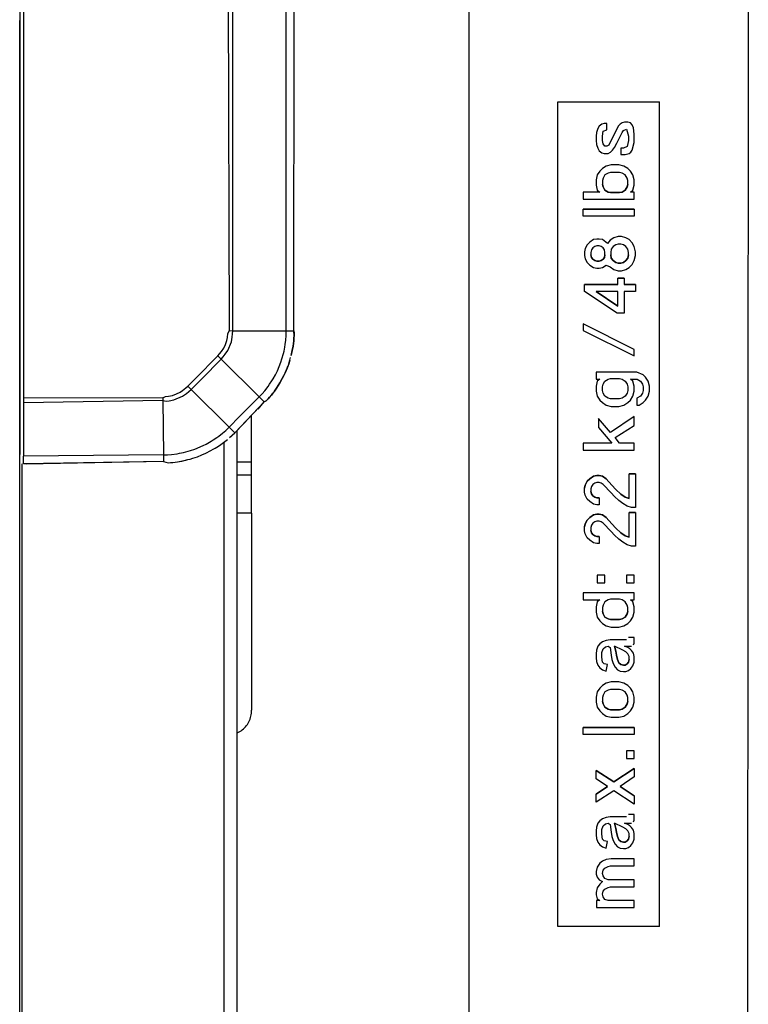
# Model space of a CAD drawing. Header units: millimetres. Extents: x -717 to 723, y -293 to 322.
# Tile 12 of 14: x 665 to 723, y -48 to 30. Entities that reach past the tile are written whole.
import ezdxf

# ---------------------------------------------------------------- set-up
doc = ezdxf.new("R2010")
doc.units = ezdxf.units.MM

# ---------------------------------------------------------------- blocks, each defined once
blk = doc.blocks.new('Rastblech__21', base_point=(682.456, -26.406))
at = {"color": 7, "linetype": 'Continuous'}
for p, q in [((683.606, -5.075), (683.606, -1.46)), ((683.606, -6.124), (683.606, -5.075)), ((683.606, -6.124), (682.456, -6.124)), ((683.606, -9.12), (683.606, -6.124)), ((683.606, -9.12), (683.606, -24.62)), ((682.456, -26.406), (682.782, -26.241)), ((682.456, -26.406), (682.782, -26.241))]:
    blk.add_line(p, q, dxfattribs=at)
at = {"color": 1, "linetype": 'Continuous'}
for p, q in [((682.456, -5.075), (683.606, -5.075)), ((683.606, -9.12), (682.456, -9.12))]:
    blk.add_line(p, q, dxfattribs=at)
at = {"color": 7, "linetype": 'Continuous'}
blk.add_spline([(682.782, -26.241), (683.127, -25.921), (683.388, -25.53), (683.551, -25.089), (683.606, -24.62)], degree=3, dxfattribs=at)
blk.add_spline([(682.782, -26.241), (683.127, -25.921), (683.388, -25.53), (683.551, -25.089), (683.606, -24.62)], degree=3, dxfattribs=at)
blk = doc.blocks.new('Gehäuserahmen_seitlich__22', base_point=(665.356, -268.574))
at = {"color": 7, "linetype": 'Continuous'}
for p, q in [((665.356, -268.574), (665.356, 29.621)), ((682.456, -238.177), (682.456, -2.618))]:
    blk.add_line(p, q, dxfattribs=at)
at = {"color": 1, "linetype": 'Continuous'}
for p, q in [((681.456, -237.193), (681.456, -3.52)), ((665.556, -235.591), (665.556, -5.245))]:
    blk.add_line(p, q, dxfattribs=at)
blk = doc.blocks.new('Seitenteil-links__23', base_point=(629.856, -292.589))
at = {"color": 1, "linetype": 'Continuous'}
for p, q in [((681.855, 5.233), (681.762, 41.468)), ((682.132, 5.219), (682.132, 41.495)), ((686.335, 5.217), (686.334, 41.493)), ((665.659, 30.776), (665.659, -0.067)), ((681.658, 4.469), (681.705, 4.684)), ((681.705, 4.684), (681.746, 5.014)), ((681.746, 5.014), (681.855, 5.233)), ((681.855, 5.233), (682.132, 5.219)), ((682.011, 4.362), (682.084, 4.725)), ((682.084, 4.725), (682.112, 4.972)), ((682.112, 4.972), (682.132, 5.219)), ((682.132, 5.219), (686.335, 5.217)), ((686.299, 4.496), (686.326, 4.852)), ((686.326, 4.852), (686.335, 5.217)), ((686.335, 5.217), (686.692, 5.217)), ((686.692, 5.217), (686.915, 5.215)), ((686.918, 4.438), (686.936, 4.654)), ((686.936, 4.654), (686.946, 4.813)), ((681.407, 3.856), (681.554, 4.153)), ((681.554, 4.153), (681.658, 4.469)), ((681.733, 3.683), (682.011, 4.362)), ((686.161, 3.627), (686.223, 3.94)), ((686.223, 3.94), (686.255, 4.141)), ((686.255, 4.141), (686.299, 4.496)), ((686.804, 3.661), (686.864, 4.005)), ((686.864, 4.005), (686.918, 4.438)), ((680.946, 3.242), (679.186, 1.463)), ((680.946, 3.242), (681.09, 3.408)), ((680.946, 3.242), (681.217, 2.989)), ((681.09, 3.408), (681.226, 3.581)), ((681.217, 2.989), (681.378, 3.177)), ((681.226, 3.581), (681.407, 3.856)), ((681.378, 3.177), (681.53, 3.373)), ((681.53, 3.373), (681.733, 3.683)), ((685.996, 3.009), (686.116, 3.437)), ((686.116, 3.437), (686.161, 3.627)), ((686.615, 2.905), (686.675, 3.113)), ((686.719, 3.28), (686.804, 3.661)), ((681.217, 2.989), (679.684, 1.439)), ((681.217, 2.989), (684.195, 0.025)), ((685.634, 2.081), (685.908, 2.747)), ((685.908, 2.747), (685.996, 3.009)), ((686.403, 2.284), (686.458, 2.438)), ((686.523, 2.612), (686.615, 2.905)), ((685.296, 1.446), (685.473, 1.759)), ((685.473, 1.759), (685.634, 2.081)), ((686.022, 1.464), (686.139, 1.693)), ((686.139, 1.693), (686.246, 1.921)), ((686.246, 1.921), (686.403, 2.284)), ((678.434, 0.727), (678.599, 0.874)), ((679.186, 1.463), (678.599, 0.874)), ((678.599, 0.874), (678.854, 0.605)), ((679.684, 1.439), (678.854, 0.605)), ((684.634, 0.508), (684.899, 0.847)), ((684.899, 0.847), (685.018, 1.013)), ((685.018, 1.013), (685.194, 1.279)), ((685.194, 1.279), (685.296, 1.446)), ((685.567, 0.711), (685.746, 0.985)), ((685.746, 0.985), (685.831, 1.125)), ((685.831, 1.125), (685.917, 1.274)), ((685.917, 1.274), (686.022, 1.464)), ((676.615, -0.063), (676.833, 0.049)), ((676.833, 0.049), (677.054, 0.076)), ((677.054, 0.076), (677.378, 0.144)), ((677.378, 0.144), (677.692, 0.252)), ((677.489, -0.209), (678.165, 0.078)), ((677.692, 0.252), (677.989, 0.403)), ((677.989, 0.403), (678.173, 0.524)), ((678.165, 0.078), (678.473, 0.286)), ((678.173, 0.524), (678.434, 0.727)), ((678.473, 0.286), (678.668, 0.442)), ((678.668, 0.442), (678.854, 0.605)), ((678.854, 0.605), (681.833, -2.359)), ((684.195, 0.025), (682.661, -1.523)), ((684.195, 0.025), (684.424, 0.266)), ((684.195, 0.025), (684.372, -0.151)), ((684.424, 0.266), (684.634, 0.508)), ((685.018, -0.004), (685.158, 0.162)), ((685.158, 0.162), (685.282, 0.319)), ((685.398, 0.473), (685.567, 0.711)), ((676.615, -0.063), (665.659, -0.067)), ((665.659, -0.067), (665.659, -0.438)), ((676.625, -0.25), (665.659, -0.438)), ((665.659, -0.438), (665.66, -4.633)), ((676.615, -0.063), (676.625, -0.25)), ((676.625, -0.25), (676.878, -0.318)), ((676.625, -0.25), (676.659, -4.537)), ((676.878, -0.318), (677.126, -0.287)), ((677.126, -0.287), (677.489, -0.209)), ((684.58, -0.356), (682.275, -2.799)), ((684.372, -0.151), (684.58, -0.356)), ((684.58, -0.356), (684.75, -0.3)), ((684.75, -0.3), (684.902, -0.137)), ((684.902, -0.137), (685.018, -0.004)), ((682.661, -1.523), (681.833, -2.359)), ((680.857, -3.185), (681.021, -3.065)), ((681.021, -3.065), (681.302, -2.843)), ((681.302, -2.843), (681.571, -2.609)), ((681.571, -2.609), (681.833, -2.359)), ((681.833, -2.359), (682.275, -2.799)), ((681.864, -3.185), (681.995, -3.068)), ((681.995, -3.068), (682.275, -2.799)), ((679.13, -4.09), (679.793, -3.81)), ((679.793, -3.81), (680.039, -3.686)), ((680.039, -3.686), (680.426, -3.467)), ((680.426, -3.467), (680.592, -3.363)), ((680.592, -3.363), (680.857, -3.185)), ((680.742, -4.008), (681.07, -3.797)), ((681.07, -3.797), (681.39, -3.57)), ((681.39, -3.57), (681.698, -3.327)), ((676.659, -4.537), (665.66, -4.633)), ((665.66, -4.994), (665.66, -4.633)), ((676.659, -4.537), (676.992, -4.527)), ((676.659, -4.537), (676.66, -4.74)), ((676.992, -4.527), (677.312, -4.503)), ((677.312, -4.503), (677.739, -4.449)), ((677.739, -4.449), (677.94, -4.415)), ((677.94, -4.415), (678.253, -4.35)), ((678.253, -4.35), (678.442, -4.303)), ((678.442, -4.303), (678.789, -4.205)), ((678.789, -4.205), (679.13, -4.09)), ((679.338, -4.682), (679.701, -4.539)), ((679.701, -4.539), (680.006, -4.403)), ((680.006, -4.403), (680.404, -4.202)), ((680.404, -4.202), (680.593, -4.096)), ((680.593, -4.096), (680.742, -4.008)), ((665.659, -5.236), (665.66, -4.994)), ((676.665, -5.07), (665.659, -5.236)), ((676.66, -4.74), (676.665, -5.07)), ((676.665, -5.07), (677.046, -5.154)), ((677.046, -5.154), (677.222, -5.142)), ((677.222, -5.142), (677.403, -5.126)), ((677.403, -5.126), (677.786, -5.078)), ((677.786, -5.078), (678.116, -5.021)), ((678.116, -5.021), (678.594, -4.913)), ((678.594, -4.913), (678.76, -4.868)), ((678.76, -4.868), (678.969, -4.807)), ((678.969, -4.807), (679.338, -4.682))]:
    blk.add_line(p, q, dxfattribs=at)
at = {"color": 7, "linetype": 'Continuous'}
for p, q in [((686.915, 5.215), (686.956, 41.492)), ((665.356, 30.548), (665.356, -0.032)), ((686.915, 5.215), (686.952, 5.027)), ((686.946, 4.813), (686.915, 5.215)), ((686.936, 4.654), (686.918, 4.438)), ((686.946, 4.813), (686.936, 4.654)), ((686.952, 5.027), (686.946, 4.813)), ((686.864, 4.005), (686.804, 3.661)), ((686.918, 4.438), (686.864, 4.005)), ((686.756, 3.436), (686.719, 3.28)), ((686.804, 3.661), (686.756, 3.436)), ((686.523, 2.612), (686.403, 2.284)), ((686.458, 2.438), (686.403, 2.284)), ((686.615, 2.905), (686.523, 2.612)), ((686.139, 1.693), (686.022, 1.464)), ((686.246, 1.921), (686.139, 1.693)), ((686.403, 2.284), (686.246, 1.921)), ((685.831, 1.125), (685.567, 0.711)), ((686.022, 1.464), (685.831, 1.125)), ((685.917, 1.274), (685.831, 1.125)), ((685.282, 0.319), (685.018, -0.004)), ((685.158, 0.162), (685.018, -0.004)), ((685.282, 0.319), (685.158, 0.162)), ((685.398, 0.473), (685.282, 0.319)), ((685.567, 0.711), (685.398, 0.473)), ((685.567, 0.711), (685.398, 0.473)), ((665.356, -0.032), (665.356, -0.358)), ((665.356, -0.358), (665.356, -4.511)), ((682.969, -2.102), (684.58, -0.356)), ((684.115, -0.946), (684.58, -0.356)), ((684.75, -0.3), (684.58, -0.356)), ((684.902, -0.137), (684.75, -0.3)), ((685.018, -0.004), (684.902, -0.137)), ((682.969, -2.102), (682.275, -2.799)), ((681.864, -3.185), (682.275, -2.799)), ((680.879, -3.924), (681.07, -3.797)), ((681.07, -3.797), (681.39, -3.57)), ((681.39, -3.57), (681.698, -3.327)), ((665.356, -4.964), (665.356, -4.511)), ((679.338, -4.682), (679.701, -4.539)), ((679.701, -4.539), (680.006, -4.403)), ((680.006, -4.403), (680.404, -4.202)), ((680.742, -4.008), (680.879, -3.924)), ((665.857, -5.263), (665.659, -5.236)), ((665.857, -5.263), (665.659, -5.236)), ((676.665, -5.07), (665.857, -5.263)), ((676.665, -5.07), (677.046, -5.154)), ((677.046, -5.154), (677.222, -5.142)), ((677.222, -5.142), (677.403, -5.126)), ((677.403, -5.126), (677.786, -5.078)), ((677.786, -5.078), (678.441, -4.952)), ((678.441, -4.952), (678.594, -4.913)), ((678.969, -4.807), (679.338, -4.682))]:
    blk.add_line(p, q, dxfattribs=at)
blk = doc.blocks.new('Seitenteil-links-kpl__1__24', base_point=(629.856, -292.589))
for name, p in [('Seitenteil-links__23', (629.856, -292.589)), ('Gehäuserahmen_seitlich__22', (665.356, -268.574)), ('Rastblech__21', (682.456, -26.406))]:
    blk.add_blockref(name, p)
blk = doc.blocks.new('Gehaeuse-kpl_-S120__37', base_point=(-650.344, -292.589))
blk.add_blockref('Seitenteil-links-kpl__1__24', (629.856, -292.589))
blk = doc.blocks.new('Tragrohr_drehen__60', base_point=(70.188, -146.494))
at = {"color": 7, "linetype": 'Continuous'}
for p, q in [((700.688, 38.673), (700.688, -70.798)), ((722.688, 38.58), (722.592, -70.891))]:
    blk.add_line(p, q, dxfattribs=at)
blk = doc.blocks.new('Träger-drehen__64', base_point=(70.188, -146.494))
blk.add_blockref('Tragrohr_drehen__60', (70.188, -146.494))
blk = doc.blocks.new('Hinweisschild-max_load__84', base_point=(707.705, -41.643))
at = {"color": 7, "linetype": 'Continuous'}
for p, q in [((707.705, 23.222), (715.705, 23.222)), ((707.705, -41.643), (707.705, 23.222)), ((707.705, 23.222), (715.705, 23.222)), ((715.705, -41.643), (715.705, 23.222)), ((710.855, 21.123), (710.755, 20.823)), ((710.855, 21.123), (710.755, 20.823)), ((710.955, 21.322), (710.855, 21.123)), ((710.955, 21.322), (710.855, 21.123)), ((711.155, 21.472), (710.955, 21.322)), ((711.155, 21.472), (710.955, 21.322)), ((711.355, 21.525), (711.155, 21.472)), ((711.355, 21.525), (711.155, 21.472)), ((711.205, 20.524), (711.255, 20.923)), ((711.255, 20.923), (711.555, 21.023)), ((711.555, 21.525), (711.355, 21.525)), ((711.555, 21.525), (711.355, 21.525)), ((711.555, 21.023), (711.555, 21.525)), ((712.455, 21.322), (711.705, 19.825)), ((712.455, 21.322), (711.705, 19.825)), ((712.605, 21.472), (712.455, 21.322)), ((712.605, 21.472), (712.455, 21.322)), ((712.755, 21.575), (712.605, 21.472)), ((712.755, 21.575), (712.605, 21.472)), ((712.955, 21.625), (712.755, 21.575)), ((712.955, 21.625), (712.755, 21.575)), ((712.755, 20.823), (712.855, 20.973)), ((712.855, 20.973), (713.105, 21.073)), ((713.205, 21.625), (712.955, 21.625)), ((713.205, 21.625), (712.955, 21.625)), ((713.105, 21.073), (713.255, 20.524)), ((713.405, 21.575), (713.205, 21.625)), ((713.405, 21.575), (713.205, 21.625)), ((713.555, 21.425), (713.405, 21.575)), ((713.555, 21.425), (713.405, 21.575)), ((713.655, 21.176), (713.555, 21.425)), ((713.655, 21.176), (713.555, 21.425)), ((713.705, 20.674), (713.655, 21.176)), ((713.705, 20.674), (713.655, 21.176)), ((710.755, 20.823), (710.705, 20.524)), ((710.755, 20.823), (710.705, 20.524)), ((710.705, 20.524), (710.705, 20.175)), ((710.705, 20.175), (710.755, 19.875)), ((711.205, 20.175), (711.205, 20.524)), ((711.255, 19.928), (711.205, 20.175)), ((711.255, 19.928), (711.205, 20.175)), ((712.355, 19.975), (712.755, 20.823)), ((713.255, 20.175), (713.155, 19.726)), ((713.255, 20.175), (713.155, 19.726)), ((713.255, 20.524), (713.255, 20.175)), ((713.705, 20.025), (713.705, 20.674)), ((710.755, 19.875), (710.855, 19.576)), ((710.855, 19.576), (710.955, 19.376)), ((710.955, 19.376), (711.155, 19.227)), ((711.405, 19.729), (711.255, 19.928)), ((711.405, 19.729), (711.255, 19.928)), ((711.555, 19.729), (711.405, 19.729)), ((711.555, 19.729), (711.405, 19.729)), ((711.705, 19.825), (711.555, 19.729)), ((711.705, 19.825), (711.555, 19.729)), ((711.855, 19.277), (712.005, 19.426)), ((712.005, 19.426), (712.155, 19.626)), ((712.155, 19.626), (712.355, 19.975)), ((712.855, 19.576), (712.655, 19.576)), ((712.855, 19.576), (712.655, 19.576)), ((712.655, 19.576), (712.655, 19.077)), ((713.155, 19.726), (712.855, 19.576)), ((713.155, 19.726), (712.855, 19.576)), ((713.455, 19.277), (713.555, 19.426)), ((713.555, 19.426), (713.705, 20.025)), ((711.155, 19.227), (711.355, 19.177)), ((711.355, 19.177), (711.655, 19.177)), ((711.655, 19.177), (711.855, 19.277)), ((712.655, 19.077), (713.005, 19.077)), ((713.005, 19.077), (713.305, 19.177)), ((713.305, 19.177), (713.455, 19.277)), ((711.205, 17.979), (711.005, 17.78)), ((711.205, 17.979), (711.005, 17.78)), ((711.505, 18.179), (711.205, 17.979)), ((711.505, 18.179), (711.205, 17.979)), ((711.905, 18.279), (711.505, 18.179)), ((711.905, 18.279), (711.505, 18.179)), ((712.505, 18.282), (711.905, 18.279)), ((712.505, 18.282), (711.905, 18.279)), ((712.905, 18.179), (712.505, 18.282)), ((712.905, 18.179), (712.505, 18.282)), ((713.205, 17.979), (712.905, 18.179)), ((713.205, 17.979), (712.905, 18.179)), ((713.405, 17.783), (713.205, 17.979)), ((713.405, 17.783), (713.205, 17.979)), ((710.805, 17.48), (710.705, 17.081)), ((710.805, 17.48), (710.705, 17.081)), ((710.705, 17.081), (710.705, 16.682)), ((711.005, 17.78), (710.805, 17.48)), ((711.005, 17.78), (710.805, 17.48)), ((711.255, 17.231), (711.205, 17.031)), ((711.405, 17.48), (711.255, 17.231)), ((711.655, 17.63), (711.405, 17.48)), ((711.855, 17.68), (711.655, 17.63)), ((712.555, 17.68), (711.855, 17.68)), ((712.755, 17.63), (712.555, 17.68)), ((713.005, 17.48), (712.755, 17.63)), ((713.155, 17.231), (713.005, 17.48)), ((713.205, 17.031), (713.155, 17.231)), ((713.605, 17.484), (713.405, 17.783)), ((713.605, 17.484), (713.405, 17.783)), ((713.705, 17.084), (713.605, 17.484)), ((713.705, 17.084), (713.605, 17.484)), ((713.705, 16.682), (713.705, 17.084)), ((710.705, 16.682), (710.805, 16.283)), ((710.805, 16.283), (711.005, 16.133)), ((711.205, 17.031), (711.205, 16.732)), ((711.255, 16.536), (711.205, 16.732)), ((711.205, 16.732), (711.255, 16.536)), ((711.405, 16.286), (711.255, 16.536)), ((711.255, 16.536), (711.405, 16.286)), ((711.655, 16.136), (711.405, 16.286)), ((711.405, 16.286), (711.655, 16.136)), ((713.005, 16.286), (712.755, 16.136)), ((712.755, 16.136), (713.005, 16.286)), ((713.155, 16.532), (713.005, 16.286)), ((713.005, 16.286), (713.155, 16.532)), ((713.155, 16.532), (713.205, 16.732)), ((713.205, 16.732), (713.155, 16.532)), ((713.205, 16.732), (713.205, 17.031)), ((713.405, 16.133), (713.605, 16.283)), ((713.605, 16.283), (713.705, 16.682)), ((709.705, 16.133), (709.705, 15.584)), ((711.005, 16.133), (709.705, 16.133)), ((711.005, 16.133), (709.705, 16.133)), ((709.705, 15.584), (713.705, 15.584)), ((711.855, 16.086), (711.655, 16.136)), ((711.655, 16.136), (711.855, 16.086)), ((712.555, 16.086), (711.855, 16.086)), ((711.855, 16.086), (712.555, 16.086)), ((712.755, 16.136), (712.555, 16.086)), ((712.555, 16.086), (712.755, 16.136)), ((713.705, 16.133), (713.405, 16.133)), ((713.705, 16.133), (713.405, 16.133)), ((713.705, 15.584), (713.705, 16.133)), ((713.705, 14.789), (709.705, 14.786)), ((709.705, 14.786), (713.705, 14.789)), ((709.705, 14.237), (709.705, 14.786)), ((713.705, 14.789), (713.705, 14.237)), ((713.705, 14.237), (709.705, 14.237)), ((710.759, 12.439), (710.509, 12.389)), ((710.759, 12.439), (710.509, 12.389)), ((710.959, 12.439), (710.759, 12.439)), ((710.959, 12.439), (710.759, 12.439)), ((711.209, 12.392), (710.959, 12.439)), ((711.209, 12.392), (710.959, 12.439)), ((711.609, 12.089), (711.209, 12.392)), ((711.609, 12.089), (711.209, 12.392)), ((712.109, 12.542), (711.809, 12.339)), ((712.109, 12.542), (711.809, 12.339)), ((712.459, 12.638), (712.109, 12.542)), ((712.459, 12.638), (712.109, 12.542)), ((712.709, 12.641), (712.459, 12.638)), ((712.709, 12.641), (712.459, 12.638)), ((713.059, 12.538), (712.709, 12.641)), ((713.059, 12.538), (712.709, 12.641)), ((713.309, 12.389), (713.059, 12.538)), ((713.309, 12.389), (713.059, 12.538)), ((709.859, 11.69), (709.809, 11.441)), ((709.859, 11.69), (709.809, 11.441)), ((710.009, 11.99), (709.859, 11.69)), ((710.009, 11.99), (709.859, 11.69)), ((710.209, 12.192), (710.009, 11.99)), ((710.209, 12.192), (710.009, 11.99)), ((710.509, 12.389), (710.209, 12.192)), ((710.509, 12.389), (710.209, 12.192)), ((710.459, 11.74), (710.359, 11.59)), ((710.609, 11.84), (710.459, 11.74)), ((710.759, 11.89), (710.609, 11.84)), ((710.959, 11.89), (710.759, 11.89)), ((711.109, 11.84), (710.959, 11.89)), ((711.259, 11.74), (711.109, 11.84)), ((711.359, 11.59), (711.259, 11.74)), ((711.809, 12.339), (711.609, 12.089)), ((711.809, 12.339), (711.609, 12.089)), ((711.909, 11.64), (711.859, 11.391)), ((712.059, 11.84), (711.909, 11.64)), ((712.259, 11.99), (712.059, 11.84)), ((712.459, 12.039), (712.259, 11.99)), ((712.659, 12.039), (712.459, 12.039)), ((712.859, 11.99), (712.659, 12.039)), ((713.059, 11.84), (712.859, 11.99)), ((713.209, 11.64), (713.059, 11.84)), ((713.259, 11.391), (713.209, 11.64)), ((713.559, 12.143), (713.309, 12.389)), ((713.559, 12.143), (713.309, 12.389)), ((713.709, 11.84), (713.559, 12.143)), ((713.709, 11.84), (713.559, 12.143)), ((713.809, 11.441), (713.709, 11.84)), ((713.809, 11.441), (713.709, 11.84)), ((709.809, 11.441), (709.809, 11.141)), ((709.809, 11.141), (709.859, 10.892)), ((709.859, 10.892), (710.009, 10.593)), ((710.359, 11.59), (710.309, 11.391)), ((710.309, 11.391), (710.309, 11.191)), ((710.359, 10.995), (710.309, 11.191)), ((710.309, 11.191), (710.359, 10.995)), ((710.459, 10.845), (710.359, 10.995)), ((710.359, 10.995), (710.459, 10.845)), ((710.609, 10.742), (710.459, 10.845)), ((710.459, 10.845), (710.609, 10.742)), ((711.259, 10.845), (711.109, 10.745)), ((711.109, 10.745), (711.259, 10.845)), ((711.359, 10.995), (711.259, 10.845)), ((711.259, 10.845), (711.359, 10.995)), ((711.409, 11.391), (711.359, 11.59)), ((711.409, 11.194), (711.359, 10.995)), ((711.359, 10.995), (711.409, 11.194)), ((711.409, 11.194), (711.409, 11.391)), ((711.859, 11.391), (711.859, 11.191)), ((711.859, 11.191), (711.909, 10.942)), ((711.909, 10.942), (711.859, 11.191)), ((712.059, 10.745), (711.909, 10.942)), ((711.909, 10.942), (712.059, 10.745)), ((713.059, 10.742), (713.209, 10.942)), ((713.209, 10.942), (713.059, 10.742)), ((713.209, 10.942), (713.259, 11.191)), ((713.259, 11.191), (713.209, 10.942)), ((713.259, 11.191), (713.259, 11.391)), ((713.709, 10.742), (713.809, 11.141)), ((713.809, 11.141), (713.809, 11.441)), ((710.009, 10.593), (710.209, 10.393)), ((710.209, 10.393), (710.509, 10.193)), ((710.509, 10.193), (710.759, 10.143)), ((710.609, 10.742), (710.759, 10.692)), ((710.759, 10.692), (710.609, 10.742)), ((710.959, 10.692), (710.759, 10.692)), ((710.759, 10.692), (710.959, 10.692)), ((710.759, 10.143), (710.959, 10.143)), ((710.959, 10.692), (711.109, 10.745)), ((711.109, 10.745), (710.959, 10.692)), ((710.959, 10.143), (711.209, 10.193)), ((711.209, 10.193), (711.509, 10.393)), ((711.509, 10.393), (711.809, 10.243)), ((711.809, 10.243), (712.109, 10.044)), ((712.259, 10.596), (712.059, 10.745)), ((712.059, 10.745), (712.259, 10.596)), ((712.459, 10.546), (712.259, 10.596)), ((712.259, 10.596), (712.459, 10.546)), ((712.659, 10.546), (712.459, 10.546)), ((712.459, 10.546), (712.659, 10.546)), ((712.859, 10.596), (712.659, 10.546)), ((712.659, 10.546), (712.859, 10.596)), ((713.059, 10.742), (712.859, 10.596)), ((712.859, 10.596), (713.059, 10.742)), ((713.059, 10.044), (713.309, 10.193)), ((713.309, 10.193), (713.559, 10.443)), ((713.559, 10.443), (713.709, 10.742)), ((712.109, 10.044), (712.459, 9.944)), ((712.409, 9.354), (712.909, 9.354)), ((712.909, 9.354), (712.409, 9.354)), ((712.409, 8.855), (712.409, 9.354)), ((712.459, 9.944), (712.709, 9.944)), ((712.709, 9.944), (713.059, 10.044)), ((712.909, 9.354), (712.909, 8.859)), ((709.809, 8.855), (712.409, 8.855)), ((709.809, 8.306), (709.809, 8.855)), ((712.409, 8.855), (709.809, 8.855)), ((713.809, 8.855), (712.909, 8.859)), ((712.909, 8.859), (713.809, 8.855)), ((713.809, 8.855), (713.809, 8.306)), ((712.359, 6.61), (709.809, 8.306)), ((710.709, 8.306), (712.409, 7.159)), ((712.409, 7.159), (710.709, 8.306)), ((712.409, 8.306), (710.709, 8.306)), ((712.409, 7.159), (712.409, 8.306)), ((712.909, 8.306), (712.909, 6.61)), ((713.809, 8.306), (712.909, 8.306)), ((712.909, 6.61), (712.359, 6.61)), ((713.705, 3.759), (709.705, 5.755)), ((709.705, 5.755), (709.705, 5.256)), ((713.705, 3.759), (709.705, 5.755)), ((709.705, 5.256), (713.705, 3.26)), ((713.705, 3.26), (713.705, 3.759)), ((710.705, 1.963), (710.705, 1.414)), ((713.905, 1.963), (710.705, 1.963)), ((713.905, 1.963), (710.705, 1.963)), ((714.405, 1.763), (713.905, 1.963)), ((714.405, 1.763), (713.905, 1.963)), ((714.605, 1.564), (714.405, 1.763)), ((714.605, 1.564), (714.405, 1.763)), ((714.805, 1.264), (714.605, 1.564)), ((714.805, 1.264), (714.605, 1.564)), ((710.705, 1.414), (711.005, 1.414)), ((710.805, 1.264), (710.705, 0.865)), ((710.805, 1.264), (710.705, 0.865)), ((710.705, 0.865), (710.705, 0.466)), ((711.005, 1.414), (710.805, 1.264)), ((711.005, 1.414), (710.805, 1.264)), ((711.205, 0.815), (711.255, 1.015)), ((711.205, 0.516), (711.205, 0.815)), ((711.255, 1.015), (711.405, 1.264)), ((711.405, 1.264), (711.655, 1.414)), ((711.655, 1.414), (711.855, 1.464)), ((711.855, 1.464), (712.555, 1.464)), ((712.555, 1.464), (712.755, 1.414)), ((712.755, 1.414), (713.005, 1.264)), ((713.005, 1.264), (713.155, 1.015)), ((713.155, 1.015), (713.205, 0.815)), ((713.205, 0.815), (713.205, 0.516)), ((713.605, 1.267), (713.405, 1.417)), ((713.605, 1.267), (713.405, 1.417)), ((713.405, 1.417), (713.955, 1.414)), ((713.705, 0.865), (713.605, 1.267)), ((713.705, 0.865), (713.605, 1.267)), ((713.705, 0.466), (713.705, 0.865)), ((713.955, 1.414), (714.205, 1.264)), ((714.205, 1.264), (714.355, 1.015)), ((714.355, 1.015), (714.405, 0.815)), ((714.405, 0.815), (714.405, 0.516)), ((714.905, 0.865), (714.805, 1.264)), ((714.905, 0.865), (714.805, 1.264)), ((714.905, 0.466), (714.905, 0.865)), ((710.705, 0.466), (710.805, 0.067)), ((710.805, 0.067), (711.005, -0.233)), ((711.255, 0.316), (711.205, 0.516)), ((711.255, 0.316), (711.205, 0.516)), ((711.405, 0.07), (711.255, 0.316)), ((711.405, 0.07), (711.255, 0.316)), ((711.655, -0.08), (711.405, 0.07)), ((711.655, -0.08), (711.405, 0.07)), ((713.005, 0.07), (712.755, -0.08)), ((713.005, 0.07), (712.755, -0.08)), ((713.155, 0.319), (713.005, 0.07)), ((713.155, 0.319), (713.005, 0.07)), ((713.205, 0.516), (713.155, 0.319)), ((713.205, 0.516), (713.155, 0.319)), ((713.405, -0.233), (713.605, 0.067)), ((713.605, 0.067), (713.705, 0.466)), ((714.205, 0.067), (713.905, -0.083)), ((714.205, 0.067), (713.905, -0.083)), ((714.355, 0.316), (714.205, 0.067)), ((714.355, 0.316), (714.205, 0.067)), ((714.405, 0.516), (714.355, 0.316)), ((714.405, 0.516), (714.355, 0.316)), ((714.605, -0.233), (714.805, 0.067)), ((714.805, 0.067), (714.905, 0.466)), ((711.005, -0.233), (711.205, -0.432)), ((711.205, -0.432), (711.505, -0.632)), ((711.505, -0.632), (711.905, -0.732)), ((711.855, -0.133), (711.655, -0.08)), ((711.855, -0.133), (711.655, -0.08)), ((712.555, -0.133), (711.855, -0.133)), ((712.555, -0.133), (711.855, -0.133)), ((711.905, -0.732), (712.505, -0.732)), ((712.505, -0.732), (712.905, -0.632)), ((712.755, -0.08), (712.555, -0.133)), ((712.755, -0.08), (712.555, -0.133)), ((712.905, -0.632), (713.205, -0.432)), ((713.205, -0.432), (713.405, -0.233)), ((713.905, -0.083), (713.905, -0.632)), ((713.905, -0.632), (714.105, -0.632)), ((714.105, -0.632), (714.405, -0.432)), ((714.405, -0.432), (714.605, -0.233)), ((713.705, -1.527), (711.855, -2.774)), ((713.705, -1.527), (711.855, -2.774)), ((713.705, -2.229), (713.705, -1.527)), ((710.905, -1.68), (710.905, -2.378)), ((711.855, -2.774), (710.905, -1.68)), ((711.855, -2.774), (710.905, -1.68)), ((712.205, -3.173), (713.705, -2.229)), ((710.905, -2.378), (711.955, -3.626)), ((711.955, -3.626), (709.705, -3.626)), ((711.955, -3.626), (709.705, -3.626)), ((709.705, -3.626), (709.705, -4.174)), ((712.555, -3.622), (712.205, -3.173)), ((712.555, -3.622), (712.205, -3.173)), ((713.705, -3.622), (712.555, -3.622)), ((713.705, -3.622), (712.555, -3.622)), ((713.705, -4.174), (713.705, -3.622)), ((709.705, -4.174), (713.705, -4.174)), ((710.759, -6.167), (710.509, -6.217)), ((710.509, -6.217), (710.759, -6.167)), ((710.759, -6.167), (710.959, -6.167)), ((710.959, -6.167), (710.759, -6.167)), ((711.209, -6.22), (710.959, -6.167)), ((710.959, -6.167), (711.209, -6.22)), ((713.809, -6.017), (713.309, -6.017)), ((713.309, -6.017), (713.809, -6.017)), ((713.309, -7.967), (713.309, -6.017)), ((713.809, -6.017), (713.809, -8.665)), ((709.809, -7.168), (709.859, -6.916)), ((709.859, -6.916), (709.809, -7.168)), ((710.009, -6.619), (709.859, -6.916)), ((709.859, -6.916), (710.009, -6.619)), ((710.009, -6.619), (710.209, -6.42)), ((710.209, -6.42), (710.009, -6.619)), ((710.509, -6.217), (710.209, -6.42)), ((710.209, -6.42), (710.509, -6.217)), ((710.459, -6.869), (710.359, -7.019)), ((710.609, -6.769), (710.459, -6.869)), ((710.759, -6.719), (710.609, -6.769)), ((710.959, -6.719), (710.759, -6.719)), ((711.109, -6.769), (710.959, -6.719)), ((711.259, -6.869), (711.109, -6.769)), ((711.209, -6.22), (711.509, -6.42)), ((711.509, -6.42), (711.209, -6.22)), ((711.909, -7.517), (711.259, -6.869)), ((711.509, -6.42), (711.959, -6.919)), ((711.959, -6.919), (711.509, -6.42)), ((712.259, -7.268), (711.959, -6.919)), ((711.959, -6.919), (712.259, -7.268)), ((709.809, -7.468), (709.809, -7.168)), ((709.859, -7.717), (709.809, -7.468)), ((710.009, -8.016), (709.859, -7.717)), ((710.359, -7.019), (710.309, -7.218)), ((710.309, -7.218), (710.309, -7.414)), ((710.359, -7.614), (710.309, -7.414)), ((710.309, -7.414), (710.359, -7.614)), ((710.459, -7.764), (710.359, -7.614)), ((710.359, -7.614), (710.459, -7.764)), ((712.159, -7.817), (711.909, -7.517)), ((712.259, -7.268), (712.659, -7.617)), ((712.659, -7.617), (712.259, -7.268)), ((713.009, -7.867), (712.659, -7.617)), ((712.659, -7.617), (713.009, -7.867)), ((710.209, -8.216), (710.009, -8.016)), ((710.509, -8.416), (710.209, -8.216)), ((710.609, -7.864), (710.459, -7.764)), ((710.459, -7.764), (710.609, -7.864)), ((710.759, -8.465), (710.509, -8.416)), ((710.609, -7.864), (710.759, -7.917)), ((710.759, -7.917), (710.609, -7.864)), ((710.759, -7.917), (710.959, -7.917)), ((710.959, -7.917), (710.759, -7.917)), ((710.959, -8.465), (710.759, -8.465)), ((710.959, -7.917), (710.959, -8.465)), ((712.509, -8.116), (712.159, -7.817)), ((712.809, -8.366), (712.509, -8.116)), ((713.159, -8.565), (712.809, -8.366)), ((713.009, -7.867), (713.309, -7.967)), ((713.309, -7.967), (713.009, -7.867)), ((710.209, -9.463), (710.509, -9.264)), ((710.509, -9.264), (710.209, -9.463)), ((710.759, -9.214), (710.509, -9.264)), ((710.509, -9.264), (710.759, -9.214)), ((710.759, -9.214), (710.959, -9.214)), ((710.959, -9.214), (710.759, -9.214)), ((711.209, -9.261), (710.959, -9.214)), ((710.959, -9.214), (711.209, -9.261)), ((711.509, -9.463), (711.209, -9.261)), ((711.209, -9.261), (711.509, -9.463)), ((713.509, -8.665), (713.159, -8.565)), ((713.309, -11.01), (713.309, -9.064)), ((713.309, -9.064), (713.809, -9.064)), ((713.809, -9.064), (713.309, -9.064)), ((713.809, -8.665), (713.509, -8.665)), ((713.809, -9.064), (713.809, -11.709)), ((709.859, -9.962), (709.809, -10.209)), ((709.809, -10.209), (709.859, -9.962)), ((709.859, -9.962), (710.009, -9.663)), ((710.009, -9.663), (709.859, -9.962)), ((710.209, -9.463), (710.009, -9.663)), ((710.009, -9.663), (710.209, -9.463)), ((710.359, -10.062), (710.309, -10.262)), ((710.459, -9.912), (710.359, -10.062)), ((710.609, -9.813), (710.459, -9.912)), ((710.759, -9.763), (710.609, -9.813)), ((710.959, -9.763), (710.759, -9.763)), ((711.109, -9.813), (710.959, -9.763)), ((711.259, -9.912), (711.109, -9.813)), ((711.909, -10.561), (711.259, -9.912)), ((711.509, -9.463), (711.959, -9.962)), ((711.959, -9.962), (711.509, -9.463)), ((711.959, -9.962), (712.259, -10.312)), ((712.259, -10.312), (711.959, -9.962)), ((709.809, -10.511), (709.809, -10.209)), ((709.859, -10.761), (709.809, -10.511)), ((710.009, -11.06), (709.859, -10.761)), ((710.309, -10.262), (710.309, -10.461)), ((710.309, -10.461), (710.359, -10.658)), ((710.359, -10.658), (710.309, -10.461)), ((710.459, -10.807), (710.359, -10.658)), ((710.359, -10.658), (710.459, -10.807)), ((710.459, -10.807), (710.609, -10.907)), ((710.609, -10.907), (710.459, -10.807)), ((712.159, -10.86), (711.909, -10.561)), ((712.259, -10.312), (712.659, -10.658)), ((712.659, -10.658), (712.259, -10.312)), ((713.009, -10.907), (712.659, -10.658)), ((712.659, -10.658), (713.009, -10.907)), ((710.209, -11.26), (710.009, -11.06)), ((710.509, -11.459), (710.209, -11.26)), ((710.759, -11.509), (710.509, -11.459)), ((710.759, -10.957), (710.609, -10.907)), ((710.609, -10.907), (710.759, -10.957)), ((710.959, -10.96), (710.759, -10.957)), ((710.759, -10.957), (710.959, -10.96)), ((710.959, -11.509), (710.759, -11.509)), ((710.959, -10.96), (710.959, -11.509)), ((712.509, -11.16), (712.159, -10.86)), ((712.809, -11.409), (712.509, -11.16)), ((713.159, -11.609), (712.809, -11.409)), ((713.009, -10.907), (713.309, -11.01)), ((713.309, -11.01), (713.009, -10.907)), ((713.509, -11.709), (713.159, -11.609)), ((713.809, -11.709), (713.509, -11.709)), ((710.805, -14.004), (710.805, -14.603)), ((711.405, -14.004), (710.805, -14.004)), ((711.405, -14.004), (710.805, -14.004)), ((710.805, -14.603), (711.405, -14.603)), ((711.405, -14.603), (711.405, -14.004)), ((713.705, -14.004), (713.105, -14.004)), ((713.105, -14.004), (713.105, -14.603)), ((713.705, -14.004), (713.105, -14.004)), ((713.105, -14.603), (713.705, -14.603)), ((713.705, -14.603), (713.705, -14.004)), ((713.705, -15.398), (709.705, -15.398)), ((709.705, -15.398), (709.705, -15.95)), ((713.705, -15.398), (709.705, -15.398)), ((713.705, -15.95), (713.705, -15.398)), ((709.705, -15.95), (711.005, -15.95)), ((710.805, -16.096), (710.705, -16.496)), ((710.805, -16.096), (710.705, -16.496)), ((711.005, -15.95), (710.805, -16.096)), ((711.005, -15.95), (710.805, -16.096)), ((711.405, -16.1), (711.255, -16.349)), ((711.655, -15.95), (711.405, -16.1)), ((711.855, -15.9), (711.655, -15.95)), ((712.555, -15.9), (711.855, -15.9)), ((712.755, -15.95), (712.555, -15.9)), ((713.005, -16.1), (712.755, -15.95)), ((713.155, -16.349), (713.005, -16.1)), ((713.405, -15.95), (713.705, -15.95)), ((713.605, -16.1), (713.405, -15.95)), ((713.605, -16.1), (713.405, -15.95)), ((713.705, -16.499), (713.605, -16.1)), ((713.705, -16.499), (713.605, -16.1)), ((710.705, -16.496), (710.705, -16.898)), ((710.705, -16.898), (710.805, -17.297)), ((711.255, -16.349), (711.205, -16.549)), ((711.205, -16.549), (711.205, -16.845)), ((711.255, -17.044), (711.205, -16.845)), ((711.205, -16.845), (711.255, -17.044)), ((713.205, -16.549), (713.155, -16.349)), ((713.205, -16.848), (713.155, -17.048)), ((713.155, -17.048), (713.205, -16.848)), ((713.205, -16.848), (713.205, -16.549)), ((713.605, -17.297), (713.705, -16.898)), ((713.705, -16.898), (713.705, -16.499)), ((710.805, -17.297), (711.005, -17.596)), ((711.005, -17.596), (711.205, -17.796)), ((711.205, -17.796), (711.505, -17.996)), ((711.405, -17.294), (711.255, -17.044)), ((711.255, -17.044), (711.405, -17.294)), ((711.655, -17.444), (711.405, -17.294)), ((711.405, -17.294), (711.655, -17.444)), ((711.855, -17.493), (711.655, -17.444)), ((711.655, -17.444), (711.855, -17.493)), ((712.555, -17.493), (711.855, -17.493)), ((711.855, -17.493), (712.555, -17.493)), ((712.755, -17.444), (712.555, -17.493)), ((712.555, -17.493), (712.755, -17.444)), ((713.005, -17.294), (712.755, -17.444)), ((712.755, -17.444), (713.005, -17.294)), ((712.905, -17.996), (713.205, -17.796)), ((713.005, -17.294), (713.155, -17.048)), ((713.155, -17.048), (713.005, -17.294)), ((713.205, -17.796), (713.405, -17.596)), ((713.405, -17.596), (713.605, -17.297)), ((711.505, -17.996), (711.905, -18.095)), ((711.905, -18.095), (712.505, -18.095)), ((712.505, -18.095), (712.905, -17.996)), ((711.205, -19.243), (711.005, -19.393)), ((711.205, -19.243), (711.005, -19.393)), ((711.505, -19.14), (711.205, -19.243)), ((711.505, -19.14), (711.205, -19.243)), ((711.805, -19.09), (711.505, -19.14)), ((711.805, -19.09), (711.505, -19.14)), ((713.105, -19.093), (711.805, -19.09)), ((713.105, -19.093), (711.805, -19.09)), ((713.705, -18.894), (713.255, -18.894)), ((713.705, -18.894), (713.255, -18.894)), ((713.655, -19.492), (713.705, -19.343)), ((713.705, -19.343), (713.705, -18.894)), ((710.755, -19.892), (710.705, -20.191)), ((710.755, -19.892), (710.705, -20.191)), ((710.855, -19.589), (710.755, -19.892)), ((710.855, -19.589), (710.755, -19.892)), ((711.005, -19.393), (710.855, -19.589)), ((711.005, -19.393), (710.855, -19.589)), ((711.155, -20.091), (711.255, -19.792)), ((711.155, -20.44), (711.155, -20.091)), ((711.255, -19.792), (711.455, -19.642)), ((711.455, -19.642), (711.655, -19.592)), ((711.655, -19.592), (711.805, -19.692)), ((711.805, -19.692), (711.905, -20.291)), ((712.155, -19.592), (712.255, -19.988)), ((712.805, -19.892), (712.155, -19.592)), ((712.255, -19.988), (712.155, -19.592)), ((712.305, -20.288), (712.255, -19.988)), ((712.255, -19.988), (712.305, -20.288)), ((713.055, -20.041), (712.805, -19.892)), ((713.205, -19.689), (712.955, -19.589)), ((713.205, -19.689), (712.955, -19.589)), ((712.955, -19.589), (713.505, -19.592)), ((713.205, -20.191), (713.055, -20.041)), ((713.355, -19.789), (713.205, -19.689)), ((713.355, -19.789), (713.205, -19.689)), ((713.505, -19.938), (713.355, -19.789)), ((713.505, -19.938), (713.355, -19.789)), ((713.655, -20.138), (713.505, -19.938)), ((713.655, -20.138), (713.505, -19.938)), ((710.705, -20.191), (710.705, -20.49)), ((710.705, -20.49), (710.755, -20.79)), ((710.755, -20.79), (710.855, -21.089)), ((711.205, -20.836), (711.155, -20.44)), ((711.205, -20.836), (711.155, -20.44)), ((711.355, -20.986), (711.205, -20.836)), ((711.355, -20.986), (711.205, -20.836)), ((711.905, -20.291), (711.955, -20.64)), ((711.955, -20.64), (712.055, -20.939)), ((712.305, -20.288), (712.405, -20.637)), ((712.405, -20.637), (712.305, -20.288)), ((712.505, -20.886), (712.405, -20.637)), ((712.405, -20.637), (712.505, -20.886)), ((712.505, -20.886), (712.655, -21.036)), ((712.655, -21.036), (712.505, -20.886)), ((713.255, -20.836), (713.155, -20.986)), ((713.155, -20.986), (713.255, -20.836)), ((713.305, -20.391), (713.205, -20.191)), ((713.255, -20.836), (713.305, -20.64)), ((713.305, -20.64), (713.255, -20.836)), ((713.305, -20.64), (713.305, -20.391)), ((713.605, -21.139), (713.705, -20.84)), ((713.705, -20.391), (713.655, -20.138)), ((713.705, -20.391), (713.655, -20.138)), ((713.705, -20.84), (713.705, -20.391)), ((710.855, -21.089), (711.005, -21.289)), ((711.005, -21.289), (711.205, -21.438)), ((711.205, -21.438), (711.505, -21.538)), ((711.605, -21.039), (711.355, -20.986)), ((711.605, -21.039), (711.355, -20.986)), ((711.505, -21.538), (711.605, -21.039)), ((712.055, -20.939), (712.205, -21.239)), ((712.205, -21.239), (712.405, -21.438)), ((712.405, -21.438), (712.605, -21.538)), ((712.605, -21.538), (712.855, -21.588)), ((712.855, -21.086), (712.655, -21.036)), ((712.655, -21.036), (712.855, -21.086)), ((712.855, -21.086), (713.005, -21.089)), ((713.005, -21.089), (712.855, -21.086)), ((712.855, -21.588), (713.055, -21.588)), ((713.005, -21.089), (713.155, -20.986)), ((713.155, -20.986), (713.005, -21.089)), ((713.055, -21.588), (713.255, -21.488)), ((713.255, -21.488), (713.455, -21.339)), ((713.455, -21.339), (713.605, -21.139)), ((711.905, -22.386), (711.505, -22.483)), ((711.905, -22.386), (711.505, -22.483)), ((712.505, -22.386), (711.905, -22.386)), ((712.505, -22.386), (711.905, -22.386)), ((712.905, -22.486), (712.505, -22.386)), ((712.905, -22.486), (712.505, -22.386)), ((710.805, -23.182), (710.705, -23.584)), ((710.805, -23.182), (710.705, -23.584)), ((711.005, -22.882), (710.805, -23.182)), ((711.005, -22.882), (710.805, -23.182)), ((711.205, -22.683), (711.005, -22.882)), ((711.205, -22.683), (711.005, -22.882)), ((711.505, -22.483), (711.205, -22.683)), ((711.505, -22.483), (711.205, -22.683)), ((711.405, -23.185), (711.255, -23.434)), ((711.655, -23.035), (711.405, -23.185)), ((711.855, -22.985), (711.655, -23.035)), ((712.555, -22.985), (711.855, -22.985)), ((712.755, -23.035), (712.555, -22.985)), ((713.005, -23.185), (712.755, -23.035)), ((713.205, -22.686), (712.905, -22.486)), ((713.205, -22.686), (712.905, -22.486)), ((713.155, -23.434), (713.005, -23.185)), ((713.405, -22.882), (713.205, -22.686)), ((713.405, -22.882), (713.205, -22.686)), ((713.605, -23.185), (713.405, -22.882)), ((713.605, -23.185), (713.405, -22.882)), ((713.705, -23.584), (713.605, -23.185)), ((713.705, -23.584), (713.605, -23.185)), ((710.705, -23.584), (710.705, -23.983)), ((710.705, -23.983), (710.805, -24.382)), ((711.255, -23.434), (711.205, -23.634)), ((711.205, -23.634), (711.205, -23.933)), ((711.205, -23.933), (711.255, -24.13)), ((711.255, -24.13), (711.205, -23.933)), ((713.205, -23.634), (713.155, -23.434)), ((713.205, -23.93), (713.155, -24.13)), ((713.155, -24.13), (713.205, -23.93)), ((713.205, -23.93), (713.205, -23.634)), ((713.605, -24.382), (713.705, -23.983)), ((713.705, -23.983), (713.705, -23.584)), ((710.805, -24.382), (711.005, -24.682)), ((711.005, -24.682), (711.205, -24.881)), ((711.405, -24.379), (711.255, -24.13)), ((711.255, -24.13), (711.405, -24.379)), ((711.655, -24.529), (711.405, -24.379)), ((711.405, -24.379), (711.655, -24.529)), ((711.655, -24.529), (711.855, -24.582)), ((711.855, -24.582), (711.655, -24.529)), ((712.555, -24.579), (711.855, -24.582)), ((711.855, -24.582), (712.555, -24.579)), ((712.755, -24.532), (712.555, -24.579)), ((712.555, -24.579), (712.755, -24.532)), ((712.755, -24.532), (713.005, -24.382)), ((713.005, -24.382), (712.755, -24.532)), ((713.155, -24.13), (713.005, -24.382)), ((713.005, -24.382), (713.155, -24.13)), ((713.205, -24.881), (713.405, -24.682)), ((713.405, -24.682), (713.605, -24.382)), ((711.205, -24.881), (711.505, -25.081)), ((711.505, -25.081), (711.905, -25.181)), ((711.905, -25.181), (712.505, -25.181)), ((712.505, -25.181), (712.905, -25.081)), ((712.905, -25.081), (713.205, -24.881)), ((709.705, -25.979), (713.705, -25.979)), ((709.705, -26.528), (709.705, -25.979)), ((713.705, -25.979), (709.705, -25.979)), ((713.705, -25.979), (713.705, -26.528)), ((713.705, -26.528), (709.705, -26.528)), ((713.705, -27.822), (713.105, -27.822)), ((713.105, -27.822), (713.105, -28.424)), ((713.705, -27.822), (713.105, -27.822)), ((713.705, -28.424), (713.705, -27.822)), ((713.105, -28.424), (713.705, -28.424)), ((712.105, -30.267), (710.705, -29.369)), ((710.705, -29.369), (712.105, -30.267)), ((710.705, -30.02), (710.705, -29.369)), ((713.705, -29.219), (712.105, -30.267)), ((712.105, -30.267), (713.705, -29.219)), ((713.705, -29.219), (713.705, -29.871)), ((711.605, -30.619), (710.705, -30.02)), ((713.705, -29.871), (712.605, -30.619)), ((711.605, -30.619), (710.705, -31.218)), ((710.705, -31.218), (711.605, -30.619)), ((712.105, -30.969), (710.705, -31.867)), ((713.705, -32.016), (712.105, -30.969)), ((712.605, -30.619), (713.705, -31.368)), ((713.705, -31.368), (712.605, -30.619)), ((710.705, -31.867), (710.705, -31.218)), ((713.705, -31.368), (713.705, -32.016)), ((711.205, -33.161), (711.005, -33.31)), ((711.205, -33.161), (711.005, -33.31)), ((711.505, -33.061), (711.205, -33.161)), ((711.505, -33.061), (711.205, -33.161)), ((711.805, -33.011), (711.505, -33.061)), ((711.805, -33.011), (711.505, -33.061)), ((713.105, -33.011), (711.805, -33.011)), ((713.105, -33.011), (711.805, -33.011)), ((713.705, -32.815), (713.255, -32.811)), ((713.705, -32.815), (713.255, -32.811)), ((713.655, -33.413), (713.705, -33.264)), ((713.705, -33.264), (713.705, -32.815)), ((710.755, -33.813), (710.705, -34.112)), ((710.755, -33.813), (710.705, -34.112)), ((710.855, -33.513), (710.755, -33.813)), ((710.855, -33.513), (710.755, -33.813)), ((711.005, -33.31), (710.855, -33.513)), ((711.005, -33.31), (710.855, -33.513)), ((711.155, -34.012), (711.255, -33.713)), ((711.155, -34.358), (711.155, -34.012)), ((711.255, -33.713), (711.455, -33.563)), ((711.455, -33.563), (711.655, -33.513)), ((711.655, -33.513), (711.805, -33.613)), ((711.805, -33.613), (711.905, -34.212)), ((712.805, -33.813), (712.155, -33.513)), ((712.255, -33.912), (712.155, -33.513)), ((712.155, -33.513), (712.255, -33.912)), ((712.255, -33.912), (712.305, -34.212)), ((712.305, -34.212), (712.255, -33.912)), ((713.055, -33.962), (712.805, -33.813)), ((713.205, -33.61), (712.955, -33.51)), ((713.205, -33.61), (712.955, -33.51)), ((712.955, -33.51), (713.505, -33.513)), ((713.205, -34.112), (713.055, -33.962)), ((713.355, -33.71), (713.205, -33.61)), ((713.355, -33.71), (713.205, -33.61)), ((713.505, -33.859), (713.355, -33.71)), ((713.505, -33.859), (713.355, -33.71)), ((713.655, -34.059), (713.505, -33.859)), ((713.655, -34.059), (713.505, -33.859)), ((713.705, -34.308), (713.655, -34.059)), ((713.705, -34.308), (713.655, -34.059)), ((710.705, -34.112), (710.705, -34.411)), ((710.705, -34.411), (710.755, -34.711)), ((710.755, -34.711), (710.855, -35.01)), ((711.205, -34.757), (711.155, -34.358)), ((711.205, -34.757), (711.155, -34.358)), ((711.355, -34.907), (711.205, -34.757)), ((711.355, -34.907), (711.205, -34.757)), ((711.905, -34.212), (711.955, -34.561)), ((711.955, -34.561), (712.055, -34.86)), ((712.405, -34.561), (712.305, -34.212)), ((712.305, -34.212), (712.405, -34.561)), ((712.405, -34.561), (712.505, -34.81)), ((712.505, -34.81), (712.405, -34.561)), ((712.655, -34.96), (712.505, -34.81)), ((712.505, -34.81), (712.655, -34.96)), ((713.255, -34.757), (713.155, -34.907)), ((713.155, -34.907), (713.255, -34.757)), ((713.305, -34.312), (713.205, -34.112)), ((713.255, -34.757), (713.305, -34.561)), ((713.305, -34.561), (713.255, -34.757)), ((713.305, -34.561), (713.305, -34.312)), ((713.605, -35.06), (713.705, -34.761)), ((713.705, -34.761), (713.705, -34.308)), ((710.855, -35.01), (711.005, -35.21)), ((711.005, -35.21), (711.205, -35.359)), ((711.205, -35.359), (711.505, -35.459)), ((711.605, -34.957), (711.355, -34.907)), ((711.605, -34.957), (711.355, -34.907)), ((711.505, -35.459), (711.605, -34.957)), ((712.055, -34.86), (712.205, -35.16)), ((712.205, -35.16), (712.405, -35.359)), ((712.405, -35.359), (712.605, -35.459)), ((712.605, -35.459), (712.855, -35.509)), ((712.655, -34.96), (712.855, -35.007)), ((712.855, -35.007), (712.655, -34.96)), ((713.005, -35.007), (712.855, -35.007)), ((712.855, -35.007), (713.005, -35.007)), ((712.855, -35.509), (713.055, -35.509)), ((713.005, -35.007), (713.155, -34.907)), ((713.155, -34.907), (713.005, -35.007)), ((713.055, -35.509), (713.255, -35.409)), ((713.255, -35.409), (713.455, -35.26)), ((713.455, -35.26), (713.605, -35.06)), ((711.505, -36.354), (711.205, -36.507)), ((711.505, -36.354), (711.205, -36.507)), ((711.905, -36.307), (711.505, -36.354)), ((711.905, -36.307), (711.505, -36.354)), ((713.705, -36.304), (711.905, -36.307)), ((713.705, -36.304), (711.905, -36.307)), ((713.705, -36.856), (713.705, -36.304)), ((710.805, -36.956), (710.705, -37.305)), ((710.805, -36.956), (710.705, -37.305)), ((711.005, -36.657), (710.805, -36.956)), ((711.005, -36.657), (710.805, -36.956)), ((711.205, -36.507), (711.005, -36.657)), ((711.205, -36.507), (711.005, -36.657)), ((711.255, -37.205), (711.405, -37.056)), ((711.405, -37.056), (711.655, -36.906)), ((711.655, -36.906), (711.855, -36.856)), ((711.855, -36.856), (713.705, -36.856)), ((710.705, -37.305), (710.705, -37.505)), ((710.705, -37.505), (710.805, -37.754)), ((710.805, -37.754), (710.955, -37.954)), ((711.205, -37.455), (711.255, -37.205)), ((711.255, -37.655), (711.205, -37.455)), ((711.255, -37.655), (711.205, -37.455)), ((711.405, -37.851), (711.255, -37.655)), ((711.405, -37.851), (711.255, -37.655)), ((711.655, -37.954), (711.405, -37.851)), ((711.655, -37.954), (711.405, -37.851)), ((710.805, -38.603), (710.705, -38.952)), ((710.805, -38.603), (710.705, -38.952)), ((711.005, -38.303), (710.805, -38.603)), ((711.005, -38.303), (710.805, -38.603)), ((710.955, -37.954), (711.205, -38.104)), ((711.205, -38.104), (711.005, -38.303)), ((711.205, -38.104), (711.005, -38.303)), ((711.255, -38.852), (711.405, -38.702)), ((711.405, -38.702), (711.655, -38.553)), ((713.705, -37.954), (711.655, -37.954)), ((713.705, -37.954), (711.655, -37.954)), ((711.655, -38.553), (711.855, -38.503)), ((711.855, -38.503), (713.705, -38.503)), ((713.705, -38.503), (713.705, -37.954)), ((710.705, -38.952), (710.705, -39.151)), ((710.705, -39.151), (710.805, -39.451)), ((710.805, -39.451), (711.005, -39.6)), ((711.205, -39.102), (711.255, -38.852)), ((711.255, -39.298), (711.205, -39.102)), ((711.255, -39.298), (711.205, -39.102)), ((711.405, -39.501), (711.255, -39.298)), ((711.405, -39.501), (711.255, -39.298)), ((711.005, -39.6), (710.755, -39.6)), ((710.755, -39.6), (710.755, -40.149)), ((711.005, -39.6), (710.755, -39.6)), ((710.755, -40.149), (713.705, -40.149)), ((711.655, -39.597), (711.405, -39.501)), ((711.655, -39.597), (711.405, -39.501)), ((713.705, -39.6), (711.655, -39.597)), ((713.705, -39.6), (711.655, -39.597)), ((713.705, -40.149), (713.705, -39.6)), ((715.705, -41.643), (707.705, -41.643))]:
    blk.add_line(p, q, dxfattribs=at)
blk = doc.blocks.new('Haltebügel-P_O_-S120__95', base_point=(-716.962, -204.139))
for name, p in [('Träger-drehen__64', (70.188, -146.494)), ('Hinweisschild-max_load__84', (707.705, -41.643))]:
    blk.add_blockref(name, p)
blk = doc.blocks.new('S120_1__96', base_point=(-716.962, -292.589))
for name, p in [('Haltebügel-P_O_-S120__95', (-716.962, -204.139)), ('Gehaeuse-kpl_-S120__37', (-650.344, -292.589))]:
    blk.add_blockref(name, p)
blk = doc.blocks.new('Vordans2', base_point=(0, 0))
blk.add_blockref('S120_1__96', (-716.962, -292.589))

msp = doc.modelspace()

# ---------------------------------------------------------------- block references
msp.add_blockref('Vordans2', (0, 0))

doc.saveas('drawing.dxf')
